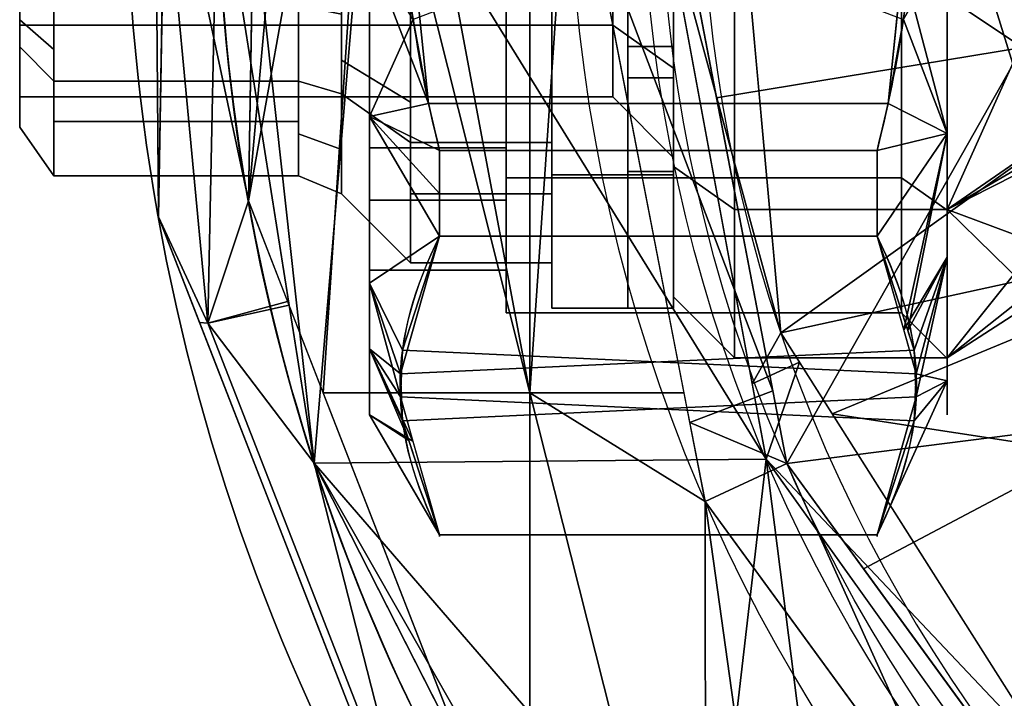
# Model space of a CAD drawing. Header units: millimetres. Extents: x -72 to 72, y -168 to 68.
# Tile 22 of 256: x -72 to -39, y -28 to -6. Entities that reach past the tile are written whole.
import ezdxf

# ---------------------------------------------------------------- set-up
doc = ezdxf.new("R2010")
doc.units = ezdxf.units.MM
for name, color, linetype, true_color in [('100', 7, 'Continuous', 0xffffff), ('102', 7, 'Continuous', 0xffffff), ('103', 7, 'Continuous', 0xffffff)]:
    doc.layers.add(name, color=color, linetype=linetype, true_color=true_color)

msp = doc.modelspace()

# ---------------------------------------------------------------- linework, layer by layer
at = {"layer": '100', "color": 163, "linetype": 'Continuous', "extrusion": (1, 1.15648e-15, -1.73472e-15)}
msp.add_circle((0, 0, -48), 16.625, dxfattribs=at)
at = {"layer": '100', "color": 163, "linetype": 'Continuous', "extrusion": (1, 0, 0)}
msp.add_circle((0, 0, -41), 16.625, dxfattribs=at)
at = {"layer": '100', "color": 163, "linetype": 'Continuous', "extrusion": (-1, 0, 0)}
msp.add_circle((0, 0, 50), 14.624, dxfattribs=at)
at = {"layer": '100', "color": 163, "linetype": 'Continuous', "extrusion": (0, 0, -1)}
for centre, radius, start, end in [((0, 0, -94), 68, 283.06797, 256.93203), ((0, 0, -81), 65, 283.06797, 256.93203), ((0, 0, -97), 51.024, 286.7388, 253.2612), ((0, 0, -80.215), 50.45, 286.0923, 253.9077)]:
    msp.add_arc(centre, radius, start, end, dxfattribs=at)
at = {"layer": '100', "color": 163, "linetype": 'Continuous'}
for centre, radius, start, end in [((0, 0, 84), 68, 283.06797, 256.93203), ((0, 0, 81), 53.418, 285.9698, 254.0302), ((0, 0, 97.321), 49.087, 286.8231, 253.1769), ((0, 0, 97), 65, 180, 216)]:
    msp.add_arc(centre, radius, start, end, dxfattribs=at)
for points in [[(-54.723, 17.781, 81), (-54.723, -17.781, 81), (-58.054, 0, 81)], [(-54.723, -17.781, 81), (-54.723, 17.781, 81), (-53.395, 1.562, 81)], [(-50, -10.341, -10.341), (-50, 10.341, 10.341), (-50, 14.624)], [(-50, 14.624), (-50, 10.341, -10.341), (-50, 0, -14.624), (-50, -10.341, -10.341)], [(-62.946, 0, 81), (-63.981, -11.465, 81), (-63.556, 13.623, 81)], [(-50, 10.341, 10.341), (-50, -10.341, -10.341), (-50, -14.624)], [(-50, -14.624), (-50, -10.341, 10.341), (-50, 0, 14.624), (-50, 10.341, 10.341)], [(-50.427, 1.534, 80.215), (-38.522, 6.428, 74.637), (-38.522, -6.428, 74.637)], [(-66.934, -11.994, 84), (-66.68, 3.015, 84), (-67.054, 2.997, 81.879)], [(-67.054, 2.997, 96.121), (-66.68, 3.015, 94), (-66.934, -11.994, 94)], [(-67.054, 2.997, 81.879), (-63.738, 2.882, 81), (-63.981, -11.465, 81)], [(-63.981, -11.465, 81), (-65.311, -15.486, 81.879), (-67.054, 2.997, 81.879)], [(-67.054, 2.997, 81.879), (-65.311, -15.486, 81.879), (-66.934, -11.994, 84)], [(-66.934, -11.994, 94), (-65.311, -15.486, 96.121), (-67.054, 2.997, 96.121)], [(-65, 0, 97), (-67.054, 2.997, 96.121), (-65.311, -15.486, 96.121)], [(-46.959, -19.959, 97), (-50.99, 1.861, 97), (-56, 0, 97), (-57.318, -3.182, 97)], [(-53.395, 1.562, 81), (-49.656, -17.781, 81), (-54.723, -17.781, 81)], [(-38.522, -6.428, 74.637), (-48.582, -8.077, 80.215), (-50.427, 1.534, 80.215)], [(-65.311, -15.486, 96.121), (-62.64, -14.9, 97), (-65, 0, 97)], [(-63.682, -3.182, 97), (-65, 0, 97), (-61.819, -20.086, 97)], [(-48, 0, -16.624), (-48, -11.755, -11.755), (-50, -10.341, -10.341), (-50, 0, -14.624)], [(-48, -11.755, 11.755), (-48, 0, 16.624), (-50, 0, 14.624), (-50, -10.341, 10.341)], [(-41, -11.755, -11.755), (-48, -11.755, -11.755), (-48, 0, -16.624), (-41, 0, -16.624)], [(-41, 0, 16.624), (-48, 0, 16.624), (-48, -11.755, 11.755), (-41, -11.755, 11.755)], [(-41, -11.755, -11.755), (-41, 0, -16.624), (-38, -5.068, -14.004)], [(-41, 0, 16.624), (-41, -11.755, 11.755), (-38, -9.675, 11.321)], [(-38, -9.675, 11.321), (-38, -0.009, 14.892), (-41, 0, 16.624)], [(-66.934, -11.994, 94), (-66.731, -0.021, 94), (-66.731, -0.021, 84), (-66.934, -11.994, 84)], [(-63.981, -11.465, 81), (-62.946, 0, 81), (-62.229, -1.729, 81)], [(-58.771, -1.729, 81), (-58.054, 0, 81), (-54.723, -17.781, 81)], [(-46.472, -15.807, 97.321), (-47.779, -1.416, 97.321), (-50.374, -1.477, 97)], [(-50.374, -1.477, 97), (-47.416, -17.484, 97), (-46.472, -15.807, 97.321)], [(-62.229, -1.729, 81), (-60.5, -2.446, 81), (-61.52, -17.781, 81), (-63.981, -11.465, 81)], [(-54.723, -17.781, 81), (-61.52, -17.781, 81), (-60.5, -2.446, 81), (-58.771, -1.729, 81)], [(-52.717, -1.943, 81), (-49.78, -1.834, 80.215), (-46.732, -17.714, 80.215)], [(-46.732, -17.714, 80.215), (-49.468, -18.753, 81), (-52.717, -1.943, 81)], [(-32.433, -5.767, 100), (-32.028, -2.269, 100), (-47.625, -3.114, 97.321)], [(-61.819, -20.086, 97), (-60.5, -4.5, 97), (-63.682, -3.182, 97)], [(-46.959, -19.959, 97), (-57.318, -3.182, 97), (-60.5, -4.5, 97), (-61.819, -20.086, 97)], [(-32.433, -5.767, 100), (-47.625, -3.114, 97.321), (-46.472, -15.807, 97.321)], [(-38, -5.068, -14.004), (-38, -9.998, -9.892), (-41, -11.755, -11.755)], [(-46.472, -15.807, 97.321), (-29.268, -12.042, 100), (-32.433, -5.767, 100)], [(-46.275, -20.096, 80.215), (-48.582, -8.077, 80.215), (-38.522, -6.428, 74.637)], [(-38.522, -6.428, 74.637), (-34.347, -18.588, 74.637), (-46.275, -20.096, 80.215)], [(-41, -11.755, 11.755), (-38, -10.223, 10.356), (-38, -9.675, 11.321)], [(-41, -11.755, -11.755), (-38, -9.998, -9.892), (-38, -12.866, -7.501)], [(-48, -11.755, -11.755), (-48, -16.624), (-50, -14.624), (-50, -10.341, -10.341)], [(-48, -16.624), (-48, -11.755, 11.755), (-50, -10.341, 10.341), (-50, -14.624)], [(-38, -14.683, 2.489), (-38, -10.223, 10.356), (-41, -11.755, 11.755)], [(-63.981, -11.465, 81), (-62.69, -14.779, 81), (-65.311, -15.486, 81.879)], [(-41, -16.624), (-48, -16.624), (-48, -11.755, -11.755), (-41, -11.755, -11.755)], [(-41, -11.755, 11.755), (-48, -11.755, 11.755), (-48, -16.624), (-41, -16.624)], [(-41, -16.624), (-41, -11.755, -11.755), (-38, -12.866, -7.501)], [(-41, -11.755, 11.755), (-41, -16.624), (-38, -14.683, 2.489)], [(-65.311, -15.486, 81.879), (-65.583, -15.461, 84), (-66.934, -11.994, 84)], [(-66.934, -11.994, 84), (-61.647, -25.564, 84), (-61.647, -25.564, 94), (-66.934, -11.994, 94)], [(-66.934, -11.994, 94), (-65.583, -15.461, 94), (-65.311, -15.486, 96.121)], [(-46.472, -15.807, 97.321), (-44.787, -18.464, 97.321), (-29.268, -12.042, 100)], [(-24.453, -21.588, 100), (-29.268, -12.042, 100), (-44.787, -18.464, 97.321)], [(-38, -12.866, -7.501), (-38, -14.251, 0.117), (-41, -16.624)], [(-41, -16.624), (-38, -14.251, 0.117), (-38, -14.683, 2.489)], [(-58.57, -32.784, 81.879), (-65.311, -15.486, 81.879), (-62.69, -14.779, 81), (-56.162, -31.531, 81)], [(-61.819, -20.086, 97), (-62.64, -14.9, 97), (-65.311, -15.486, 96.121)], [(-58.755, -32.986, 84), (-65.583, -15.461, 84), (-65.311, -15.486, 81.879), (-58.57, -32.784, 81.879)], [(-58.57, -32.784, 96.121), (-65.311, -15.486, 96.121), (-65.583, -15.461, 94), (-58.755, -32.986, 94)], [(-61.819, -20.086, 97), (-65.311, -15.486, 96.121), (-58.57, -32.784, 96.121)], [(-47.416, -17.484, 97), (-45.863, -16.767, 97.321), (-46.472, -15.807, 97.321)], [(-45.863, -16.767, 97.321), (-47.416, -17.484, 97), (-46.959, -19.959, 97)], [(-37.488, -29.974, 97.321), (-45.863, -16.767, 97.321), (-46.959, -19.959, 97)], [(-61.52, -17.781, 81), (-54.723, -17.781, 81), (-54.723, -35.001, 81), (-54.871, -34.845, 81)], [(-54.723, -17.781, 81), (-49.656, -17.781, 81), (-48.965, -21.351, 81)], [(-48.965, -21.351, 81), (-48.946, -33.116, 81), (-50.675, -33.832, 81), (-54.723, -17.781, 81)], [(-50.675, -33.832, 81), (-51.391, -35.561, 81), (-54.723, -35.001, 81), (-54.723, -17.781, 81)], [(-49.468, -18.753, 81), (-46.732, -17.714, 80.215), (-46.275, -20.096, 80.215)], [(-46.275, -20.096, 80.215), (-48.965, -21.351, 81), (-49.468, -18.753, 81)], [(-34.347, -18.588, 74.637), (-43.75, -23.56, 80.215), (-46.275, -20.096, 80.215)], [(-44.787, -18.464, 97.321), (-36.22, -31.973, 97.321), (-24.453, -21.588, 100)], [(-33.974, -36.975, 80.215), (-43.75, -23.56, 80.215), (-34.347, -18.588, 74.637)], [(-61.819, -20.086, 97), (-51.591, -31.92, 97), (-48.242, -31.116, 97), (-46.959, -19.959, 97)], [(-48.242, -31.116, 97), (-45.305, -32.916, 97), (-46.959, -19.959, 97)], [(-34.047, -38.004, 97), (-46.959, -19.959, 97), (-45.305, -32.916, 97), (-44.501, -36.265, 97)], [(-46.959, -19.959, 97), (-38.991, -31.095, 97), (-37.488, -29.974, 97.321)], [(-61.819, -20.086, 97), (-52.586, -38.206, 97), (-53.39, -34.857, 97)], [(-53.39, -34.857, 97), (-51.591, -31.92, 97), (-61.819, -20.086, 97)], [(-58.57, -32.784, 96.121), (-56.05, -31.407, 97), (-61.819, -20.086, 97)], [(-40.464, -32.976, 81), (-48.965, -21.351, 81), (-46.275, -20.096, 80.215)], [(-46.275, -20.096, 80.215), (-38.22, -31.15, 80.215), (-40.464, -32.976, 81)], [(-48.965, -21.351, 81), (-35.19, -40.189, 81), (-46.5, -35.561, 81), (-47.216, -33.832, 81)], [(-47.216, -33.832, 81), (-48.946, -33.116, 81), (-48.965, -21.351, 81)], [(-57.404, -36.453, 94), (-61.647, -25.564, 94), (-61.647, -25.564, 84), (-57.404, -36.453, 84)]]:
    msp.add_3dface(points, dxfattribs=at)
at = {"layer": '102', "color": 72, "linetype": 'Continuous', "extrusion": (1, 0, 0)}
for centre, radius in [((0, 0, -54), 15), ((0, 0, -58.65), 13.5), ((0, 0, -70.38), 10.65)]:
    msp.add_circle(centre, radius, dxfattribs=at)
at = {"layer": '102', "color": 72, "linetype": 'Continuous', "extrusion": (-1, 0, 0)}
for centre, radius in [((0, 0, 50), 15), ((0, 0, 54), 13.5), ((0, 0, 62.328), 10.65), ((0, 0, 50), 10.05), ((0, 0, 71.5), 9.05), ((0, 0, 71.5), 8.05)]:
    msp.add_circle(centre, radius, dxfattribs=at)
at = {"layer": '102', "color": 72, "linetype": 'Continuous', "extrusion": (1, 5.78241e-16, 0)}
for centre, radius in [((0, 0, -60.914), 11.236), ((0, 0, -52), 8.05)]:
    msp.add_circle(centre, radius, dxfattribs=at)
at = {"layer": '102', "color": 72, "linetype": 'Continuous'}
for points in [[(-71.5, 0, -9.05), (-71.5, -6.399, -6.399), (-71.5, -5.692, -5.692), (-71.5, 0, -8.05)], [(-70.38, 0, -10.65), (-70.38, -6.489, -7.962), (-71.5, -5.514, -6.766), (-71.5, 0, -9.05)], [(-71.5, 0, 9.05), (-71.5, -5.514, 6.766), (-70.38, -6.489, 7.962), (-70.38, 0, 10.65)], [(-60.914, 0, 11.236), (-60.914, -6.846, 8.4), (-58.65, -8.226, 10.093), (-58.65, 0, 13.5)], [(-54, 0, -15), (-54, -10.607, -10.607), (-54, -9.546, -9.546), (-54, 0, -13.5)], [(-54, -10.607, 10.607), (-54, 0, 15), (-54, 0, 13.5), (-54, -9.546, 9.546)], [(-54, 0, -15), (-50, 0, -15), (-50, -10.607, -10.607), (-54, -10.607, -10.607)], [(-50, -10.607, -10.607), (-50, 0, -15), (-50, 0, -10.05), (-50, -7.106, -7.106)], [(-71.5, -6.399, 6.399), (-71.5, 0, 9.05), (-71.5, 0, 8.05), (-71.5, -5.692, 5.692)], [(-58.65, 0, -13.5), (-58.65, -8.226, -10.093), (-60.914, -6.846, -8.4), (-60.914, 0, -11.236)], [(-54, -10.607, 10.607), (-50, -10.607, 10.607), (-50, 0, 15), (-54, 0, 15)], [(-50, -7.106, 7.106), (-50, 0, 10.05), (-50, 0, 15), (-50, -10.607, 10.607)], [(-70.38, -7.531, -7.531), (-70.38, -2.117, -9.773), (-62.328, -2.117, -9.773), (-62.328, -7.531, -7.531)], [(-62.328, -7.531, 7.531), (-62.328, -2.117, 9.773), (-70.38, -2.117, 9.773), (-70.38, -7.531, 7.531)], [(-58.65, -9.546, -9.546), (-58.65, -2.684, -12.388), (-54, -2.684, -12.388), (-54, -9.546, -9.546)], [(-54, -9.546, 9.546), (-54, -2.684, 12.388), (-58.65, -2.684, 12.388), (-58.65, -9.546, 9.546)], [(-71.5, -5.692, 5.692), (-71.5, -3.817, 6.469), (-52, -3.817, 6.469), (-52, -5.692, 5.692)], [(-52, -5.692, -5.692), (-52, -3.817, -6.469), (-71.5, -3.817, -6.469), (-71.5, -5.692, -5.692)], [(-50, -7.106, -7.106), (-50, -4.765, -8.076), (-52, -3.817, -6.469), (-52, -5.692, -5.692)], [(-52, -5.692, 5.692), (-52, -3.817, 6.469), (-50, -4.765, 8.076), (-50, -7.106, 7.106)], [(-60.914, -7.945, 7.945), (-60.914, -5.327, 9.029), (-62.328, -5.05, 8.558), (-62.328, -7.531, 7.531)], [(-62.328, -7.531, -7.531), (-62.328, -5.05, -8.558), (-60.914, -5.327, -9.029), (-60.914, -7.945, -7.945)], [(-70.38, -7.531, 7.531), (-70.38, -6.489, 7.962), (-71.5, -5.514, 6.766), (-71.5, -6.399, 6.399)], [(-71.5, -6.399, -6.399), (-71.5, -5.514, -6.766), (-70.38, -6.489, -7.962), (-70.38, -7.531, -7.531)], [(-71.5, -5.692, -5.692), (-71.5, -8.05), (-52, -8.05), (-52, -5.692, -5.692)], [(-52, -5.692, 5.692), (-52, -8.05), (-71.5, -8.05), (-71.5, -5.692, 5.692)], [(-71.5, -6.399, -6.399), (-71.5, -9.05), (-71.5, -8.05), (-71.5, -5.692, -5.692)], [(-71.5, -9.05), (-71.5, -6.399, 6.399), (-71.5, -5.692, 5.692), (-71.5, -8.05)], [(-50, -7.106, 7.106), (-50, -10.05), (-52, -8.05), (-52, -5.692, 5.692)], [(-52, -5.692, -5.692), (-52, -8.05), (-50, -10.05), (-50, -7.106, -7.106)], [(-70.38, -7.531, -7.531), (-70.38, -10.65), (-71.5, -9.05), (-71.5, -6.399, -6.399)], [(-71.5, -6.399, 6.399), (-71.5, -9.05), (-70.38, -10.65), (-70.38, -7.531, 7.531)], [(-58.65, -9.546, 9.546), (-58.65, -8.226, 10.093), (-60.914, -6.846, 8.4), (-60.914, -7.945, 7.945)], [(-60.914, -7.945, -7.945), (-60.914, -6.846, -8.4), (-58.65, -8.226, -10.093), (-58.65, -9.546, -9.546)], [(-50, -10.607, 10.607), (-50, -15), (-50, -10.05), (-50, -7.106, 7.106)], [(-50, -15), (-50, -10.607, -10.607), (-50, -7.106, -7.106), (-50, -10.05)], [(-70.38, -7.531, 7.531), (-70.38, -8.862, 4.317), (-62.328, -8.862, 4.317), (-62.328, -7.531, 7.531)], [(-62.328, -7.531, -7.531), (-62.328, -8.862, -4.317), (-70.38, -8.862, -4.317), (-70.38, -7.531, -7.531)], [(-60.914, -7.945, -7.945), (-60.914, -9.778, -3.52), (-62.328, -9.268, -3.336), (-62.328, -7.531, -7.531)], [(-62.328, -7.531, 7.531), (-62.328, -9.268, 3.336), (-60.914, -9.778, 3.52), (-60.914, -7.945, 7.945)], [(-58.65, -9.546, -9.546), (-58.65, -13.5), (-60.914, -11.236), (-60.914, -7.945, -7.945)], [(-60.914, -7.945, 7.945), (-60.914, -11.236), (-58.65, -13.5), (-58.65, -9.546, 9.546)], [(-70.38, -10.65), (-70.38, -8.862, -4.317), (-62.328, -8.862, -4.317), (-62.328, -10.65)], [(-62.328, -10.65), (-62.328, -8.862, 4.317), (-70.38, -8.862, 4.317), (-70.38, -10.65)], [(-60.914, -11.236), (-60.914, -9.778, 3.52), (-62.328, -9.268, 3.336), (-62.328, -10.65)], [(-62.328, -10.65), (-62.328, -9.268, -3.336), (-60.914, -9.778, -3.52), (-60.914, -11.236)], [(-58.65, -9.546, 9.546), (-58.65, -11.233, 5.472), (-54, -11.233, 5.472), (-54, -9.546, 9.546)], [(-54, -9.546, -9.546), (-54, -11.233, -5.472), (-58.65, -11.233, -5.472), (-58.65, -9.546, -9.546)], [(-54, -10.607, -10.607), (-54, -15), (-54, -13.5), (-54, -9.546, -9.546)], [(-54, -15), (-54, -10.607, 10.607), (-54, -9.546, 9.546), (-54, -13.5)], [(-54, -15), (-50, -15), (-50, -10.607, 10.607), (-54, -10.607, 10.607)], [(-54, -10.607, -10.607), (-50, -10.607, -10.607), (-50, -15), (-54, -15)], [(-58.65, -13.5), (-58.65, -11.233, -5.472), (-54, -11.233, -5.472), (-54, -13.5)], [(-54, -13.5), (-54, -11.233, 5.472), (-58.65, -11.233, 5.472), (-58.65, -13.5)]]:
    msp.add_3dface(points, dxfattribs=at)
at = {"layer": '103', "color": 72, "linetype": 'Continuous'}
for p, q in [((-43.309, -9.808, -20.25), (-57.691, -9.808, -20.25)), ((-57.691, -9.808, 20.25), (-43.309, -9.808, 20.25)), ((-43.309, -12.633, 18.619), (-57.691, -12.633, 18.619)), ((-57.691, -12.633, -18.619), (-43.309, -12.633, -18.619)), ((-57.691, -22.441, 1.631), (-43.309, -22.441, 1.631)), ((-43.309, -22.441, -1.631), (-57.691, -22.441, -1.631))]:
    msp.add_line(p, q, dxfattribs=at)
at = {"layer": '103', "color": 72, "linetype": 'Continuous', "extrusion": (-1, 0, 0)}
for centre, radius in [((0, 0, 60), 18.5), ((0, 0, 41), 16.645), ((0, 0, 55.5), 15.146), ((0, 0, 50), 15), ((0, 0, 51.5), 10.5), ((0, 0, 50), 10.5)]:
    msp.add_circle(centre, radius, dxfattribs=at)
at = {"layer": '103', "color": 72, "linetype": 'Continuous', "extrusion": (1, 0, 0)}
for centre, radius in [((0, 0, -41), 18.5), ((0, 0, -51.5), 15), ((0, 0, -42.5), 15.146), ((0, 0, -60), 13.75)]:
    msp.add_circle(centre, radius, dxfattribs=at)
at = {"layer": '103', "color": 72, "linetype": 'Continuous', "extrusion": (1, 5.78241e-16, 0)}
msp.add_circle((0, 0, -55.5), 13.75, dxfattribs=at)
for start, end in [(115.8419, 124.1581), (235.8419, 244.1581), (175.8419, 184.1581)]:
    msp.add_arc((0, 0, -57.691), 22.5, start, end, dxfattribs=at)
at = {"layer": '103', "color": 72, "linetype": 'Continuous', "extrusion": (-1, 0, 0)}
for start, end in [(295.8419, 304.1581), (55.8419, 64.1581), (355.8419, 4.1581)]:
    msp.add_arc((0, 0, 43.309), 22.5, start, end, dxfattribs=at)
at = {"layer": '103', "color": 72, "linetype": 'Continuous'}
for points in [[(-57.691, -9.808, -20.25), (-58.5, -6.593, -20.25), (-58.989, -3.302, -20.25), (-58.99, 3.294, -20.25), (-58.493, 6.62, -20.25), (-57.691, 9.808, -20.25)], [(-57.691, 9.808, 20.25), (-58.493, 6.62, 20.25), (-58.99, 3.294, 20.25), (-58.989, -3.302, 20.25), (-58.5, -6.593, 20.25), (-57.691, -9.808, 20.25)], [(-43.309, 9.808, -20.25), (-42.507, 6.62, -20.25), (-42.01, 3.294, -20.25), (-42.011, -3.302, -20.25), (-42.5, -6.593, -20.25), (-43.309, -9.808, -20.25)], [(-43.309, -9.808, 20.25), (-42.5, -6.593, 20.25), (-42.011, -3.302, 20.25), (-42.01, 3.294, 20.25), (-42.507, 6.62, 20.25), (-43.309, 9.808, 20.25)], [(-57.691, -22.441, -1.631), (-58.501, -20.831, -4.419), (-58.986, -19.205, -7.236), (-58.993, -15.904, -12.953), (-58.502, -14.246, -15.825), (-57.691, -12.633, -18.619)], [(-57.691, -12.633, 18.619), (-58.501, -14.243, 15.831), (-58.986, -15.869, 13.014), (-58.993, -19.17, 7.297), (-58.502, -20.828, 4.425), (-57.691, -22.441, 1.631)], [(-43.309, -12.633, -18.619), (-42.499, -14.243, -15.831), (-42.014, -15.869, -13.014), (-42.007, -19.17, -7.297), (-42.498, -20.828, -4.425), (-43.309, -22.441, -1.631)], [(-43.309, -22.441, 1.631), (-42.499, -20.831, 4.419), (-42.014, -19.205, 7.236), (-42.007, -15.904, 12.953), (-42.498, -14.246, 15.825), (-43.309, -12.633, 18.619)]]:
    msp.add_open_spline(points, degree=3, knots=[0, 0, 0, 0, 0.5, 0.5, 1, 1, 1, 1], dxfattribs=at)
for points in [[(-41, 3.212, 18.219), (-41, -9.25, 16.021), (-41, -11.77, 11.77), (-41, 0, 16.646)], [(-41, -9.25, -16.021), (-41, 3.212, -18.219), (-41, 0, -16.646), (-41, -11.77, -11.77)], [(-58.981, 0.773, -20.25), (-58.054, -8.262, -20.25), (-60, -3.212, -18.219)], [(-42.435, -5.509, -20.25), (-42.946, -8.262, -20.25), (-58.054, -8.262, -20.25), (-58.981, 0.773, -20.25)], [(-58.565, -5.509, 20.25), (-58.054, -8.262, 20.25), (-42.946, -8.262, 20.25), (-42.019, 0.773, 20.25)], [(-60, -14.172, 11.892), (-60, -3.212, 18.219), (-60, 0, 13.75), (-60, -9.723, 9.723)], [(-55.5, 0, 15.146), (-55.5, -10.709, 10.709), (-55.5, -9.723, 9.723), (-55.5, 0, 13.75)], [(-55.5, -10.709, -10.709), (-55.5, 0, -15.146), (-55.5, 0, -13.75), (-55.5, -9.723, -9.723)], [(-55.5, 0, 15.146), (-42.5, 0, 15.146), (-42.5, -10.709, 10.709), (-55.5, -10.709, 10.709)], [(-55.5, -10.709, -10.709), (-42.5, -10.709, -10.709), (-42.5, 0, -15.146), (-55.5, 0, -15.146)], [(-51.5, 0, -15), (-51.5, -10.607, -10.607), (-51.5, -7.425, -7.425), (-51.5, 0, -10.5)], [(-51.5, -10.607, 10.607), (-51.5, 0, 15), (-51.5, 0, 10.5), (-51.5, -7.425, 7.425)], [(-51.5, 0, -10.5), (-51.5, -6.398, -7.85), (-50, -6.398, -7.85), (-50, 0, -10.5)], [(-50, 0, 15), (-51.5, 0, 15), (-51.5, -10.607, 10.607), (-50, -10.607, 10.607)], [(-50, -10.607, -10.607), (-50, 0, -15), (-50, 0, -10.5), (-50, -7.425, -7.425)], [(-42.5, 0, -15.146), (-42.5, -10.709, -10.709), (-41, -11.77, -11.77), (-41, 0, -16.646)], [(-42.5, -10.709, 10.709), (-42.5, 0, 15.146), (-41, 0, 16.646), (-41, -11.77, 11.77)], [(-60, -9.723, -9.723), (-60, 0, -13.75), (-60, -3.212, -18.219), (-60, -14.172, -11.892)], [(-50, 0, 10.5), (-50, -6.398, 7.85), (-51.5, -6.398, 7.85), (-51.5, 0, 10.5)], [(-50, -10.607, -10.607), (-51.5, -10.607, -10.607), (-51.5, 0, -15), (-50, 0, -15)], [(-50, 0, 15), (-50, -10.607, 10.607), (-50, -7.425, 7.425), (-50, 0, 10.5)], [(-55.5, -9.723, -9.723), (-55.5, -2.733, -12.618), (-60, -2.733, -12.618), (-60, -9.723, -9.723)], [(-60, -9.723, 9.723), (-60, -2.733, 12.618), (-55.5, -2.733, 12.618), (-55.5, -9.723, 9.723)], [(-60, -8.692, -15.055), (-60, -3.212, -18.219), (-58.054, -8.262, -20.25)], [(-58.565, -5.509, 20.25), (-60, -3.212, 18.219), (-60, -8.692, 15.055)], [(-41, -9.25, 16.021), (-41, -3.019, 17.12), (-42.474, -3.659, 20.25)], [(-41, -3.019, -17.12), (-41, -9.25, -16.021), (-42.435, -5.509, -20.25)], [(-42.474, -3.659, 20.25), (-42.946, -8.262, 20.25), (-41, -9.25, 16.021)], [(-60, -8.692, 15.055), (-58.054, -8.262, 20.25), (-58.565, -5.509, 20.25)], [(-42.946, -8.262, -20.25), (-42.435, -5.509, -20.25), (-41, -9.25, -16.021)], [(-51.5, -7.425, 7.425), (-51.5, -6.398, 7.85), (-50, -6.398, 7.85), (-50, -7.425, 7.425)], [(-50, -7.425, -7.425), (-50, -6.398, -7.85), (-51.5, -6.398, -7.85), (-51.5, -7.425, -7.425)], [(-51.5, -10.607, -10.607), (-51.5, -15), (-51.5, -10.5), (-51.5, -7.425, -7.425)], [(-51.5, -15), (-51.5, -10.607, 10.607), (-51.5, -7.425, 7.425), (-51.5, -10.5)], [(-51.5, -7.425, -7.425), (-51.5, -10.5), (-50, -10.5), (-50, -7.425, -7.425)], [(-50, -7.425, 7.425), (-50, -10.5), (-51.5, -10.5), (-51.5, -7.425, 7.425)], [(-50, -10.607, 10.607), (-50, -15), (-50, -10.5), (-50, -7.425, 7.425)], [(-50, -15), (-50, -10.607, -10.607), (-50, -7.425, -7.425), (-50, -10.5)], [(-57.691, -9.808, 20.25), (-58.054, -8.262, 20.25), (-60, -8.692, 15.055)], [(-60, -8.692, -15.055), (-58.054, -8.262, -20.25), (-57.691, -9.808, -20.25)], [(-58.054, -8.262, 20.25), (-57.691, -9.808, 20.25), (-43.309, -9.808, 20.25), (-42.946, -8.262, 20.25)], [(-42.946, -8.262, -20.25), (-43.309, -9.808, -20.25), (-57.691, -9.808, -20.25), (-58.054, -8.262, -20.25)], [(-41, -9.25, -16.021), (-43.309, -9.808, -20.25), (-42.946, -8.262, -20.25)], [(-41, -9.25, 16.021), (-42.946, -8.262, 20.25), (-43.309, -9.808, 20.25)], [(-60, -8.692, -15.055), (-57.691, -11.22, -19.434), (-57.691, -12.633, -18.619)], [(-57.691, -12.633, 18.619), (-57.691, -11.22, 19.434), (-60, -8.692, 15.055), (-60, -14.172, 11.892)], [(-60, -8.692, 15.055), (-57.691, -11.22, 19.434), (-57.691, -9.808, 20.25)], [(-57.691, -9.808, -20.25), (-57.691, -11.22, -19.434), (-60, -8.692, -15.055)], [(-60, -14.172, -11.892), (-60, -8.692, -15.055), (-57.691, -12.633, -18.619)], [(-42.431, -15.712, -13.286), (-43.309, -12.633, -18.619), (-41, -9.25, -16.021)], [(-41, -9.25, 16.021), (-43.309, -12.633, 18.619), (-42.297, -15.734, 13.249)], [(-43.309, -9.808, 20.25), (-43.309, -12.633, 18.619), (-41, -9.25, 16.021)], [(-43.309, -12.633, -18.619), (-43.309, -9.808, -20.25), (-41, -9.25, -16.021)], [(-41, -9.25, -16.021), (-41, -13.317, -11.174), (-42.431, -15.712, -13.286)], [(-42.297, -15.734, 13.249), (-41, -13.317, 11.174), (-41, -9.25, 16.021)], [(-41, -11.77, 11.77), (-41, -9.25, 16.021), (-41, -17.384, 6.327)], [(-41, -17.384, -6.327), (-41, -9.25, -16.021), (-41, -11.77, -11.77)], [(-60, -14.172, -11.892), (-60, -18.5), (-60, -13.75), (-60, -9.723, -9.723)], [(-60, -18.5), (-60, -14.172, 11.892), (-60, -9.723, 9.723), (-60, -13.75)], [(-55.5, -9.723, 9.723), (-55.5, -11.441, 5.574), (-60, -11.441, 5.574), (-60, -9.723, 9.723)], [(-60, -9.723, -9.723), (-60, -11.441, -5.574), (-55.5, -11.441, -5.574), (-55.5, -9.723, -9.723)], [(-43.309, -12.633, -18.619), (-57.691, -12.633, -18.619), (-57.691, -9.808, -20.25), (-43.309, -9.808, -20.25)], [(-43.309, -9.808, 20.25), (-57.691, -9.808, 20.25), (-57.691, -12.633, 18.619), (-43.309, -12.633, 18.619)], [(-55.5, -10.709, 10.709), (-55.5, -15.146), (-55.5, -13.75), (-55.5, -9.723, 9.723)], [(-55.5, -9.723, -9.723), (-55.5, -13.75), (-55.5, -15.146), (-55.5, -10.709, -10.709)], [(-50, -15), (-51.5, -15), (-51.5, -10.607, -10.607), (-50, -10.607, -10.607)], [(-50, -10.607, 10.607), (-51.5, -10.607, 10.607), (-51.5, -15), (-50, -15)], [(-55.5, -10.709, 10.709), (-42.5, -10.709, 10.709), (-42.5, -15.146), (-55.5, -15.146)], [(-55.5, -15.146), (-42.5, -15.146), (-42.5, -10.709, -10.709), (-55.5, -10.709, -10.709)], [(-42.5, -10.709, -10.709), (-42.5, -15.146), (-41, -16.646), (-41, -11.77, -11.77)], [(-42.5, -15.146), (-42.5, -10.709, 10.709), (-41, -11.77, 11.77), (-41, -16.646)], [(-55.5, -13.75), (-55.5, -11.441, -5.574), (-60, -11.441, -5.574), (-60, -13.75)], [(-60, -13.75), (-60, -11.441, 5.574), (-55.5, -11.441, 5.574), (-55.5, -13.75)], [(-41, -17.384, 6.327), (-41, -16.646), (-41, -11.77, 11.77)], [(-41, -11.77, -11.77), (-41, -16.646), (-41, -17.384, -6.327)], [(-57.691, -12.633, -18.619), (-58.913, -16.378, -12.132), (-60, -14.172, -11.892)], [(-60, -14.172, 11.892), (-58.981, -17.159, 10.78), (-57.691, -12.633, 18.619)], [(-42.087, -16.378, 12.132), (-43.309, -12.633, 18.619), (-57.691, -12.633, 18.619), (-58.981, -17.159, 10.78)], [(-58.913, -16.378, -12.132), (-57.691, -12.633, -18.619), (-43.309, -12.633, -18.619), (-42.019, -17.159, -10.78)], [(-42.019, -17.159, -10.78), (-42.431, -15.712, -13.286), (-41, -13.317, -11.174)], [(-41, -13.317, 11.174), (-42.297, -15.734, 13.249), (-42.087, -16.378, 12.132)], [(-41, -13.317, 11.174), (-42.087, -16.378, 12.132), (-42.019, -17.915, 9.47)], [(-42.019, -17.159, -10.78), (-41, -13.317, -11.174), (-41, -17.384, -6.327)], [(-42.019, -17.915, 9.47), (-41, -17.384, 6.327), (-41, -13.317, 11.174)], [(-60, -14.172, -11.892), (-58.913, -16.378, -12.132), (-58.981, -17.915, -9.47)], [(-58.981, -17.915, -9.47), (-60, -16.336, -5.946), (-60, -14.172, -11.892)], [(-58.981, -17.159, 10.78), (-60, -14.172, 11.892), (-60, -16.336, 5.946)], [(-58.981, -17.915, -9.47), (-58.569, -19.362, -6.964), (-60, -16.336, -5.946)], [(-60, -18.5), (-60, -16.336, -5.946), (-58.569, -19.362, -6.964)], [(-58.703, -19.34, 7.001), (-60, -16.336, 5.946), (-60, -18.5)], [(-60, -16.336, 5.946), (-58.913, -18.696, 8.118), (-58.981, -17.159, 10.78)], [(-60, -16.336, 5.946), (-58.703, -19.34, 7.001), (-58.913, -18.696, 8.118)], [(-58.981, -17.159, 10.78), (-58.913, -18.696, 8.118), (-42.019, -17.915, 9.47), (-42.087, -16.378, 12.132)], [(-58.981, -17.915, -9.47), (-58.913, -16.378, -12.132), (-42.019, -17.159, -10.78), (-42.087, -18.696, -8.118)], [(-41, -17.384, 6.327), (-41, -17.384, -6.327), (-41, -16.646)], [(-41, -17.384, -6.327), (-42.087, -18.696, -8.118), (-42.019, -17.159, -10.78)], [(-43.309, -22.441, -1.631), (-42.087, -18.696, -8.118), (-41, -17.384, -6.327)], [(-41, -17.384), (-43.309, -22.441), (-43.309, -22.441, -1.631)], [(-43.309, -22.441, 1.631), (-43.309, -22.441), (-41, -17.384), (-41, -17.384, 6.327)], [(-41, -17.384, 6.327), (-42.019, -17.915, 9.47), (-43.309, -22.441, 1.631)], [(-41, -17.384, -6.327), (-41, -17.384), (-43.309, -22.441, -1.631)], [(-42.087, -18.696, -8.118), (-43.309, -22.441, -1.631), (-57.691, -22.441, -1.631), (-58.981, -17.915, -9.47)], [(-58.913, -18.696, 8.118), (-57.691, -22.441, 1.631), (-43.309, -22.441, 1.631), (-42.019, -17.915, 9.47)], [(-58.569, -19.362, -6.964), (-57.691, -22.441, -1.631), (-60, -18.5)], [(-60, -18.5), (-57.691, -22.441, 1.631), (-58.703, -19.34, 7.001)], [(-57.691, -22.441, -1.631), (-57.691, -22.441, 1.631), (-60, -18.5)], [(-43.309, -22.441, 1.631), (-57.691, -22.441, 1.631), (-57.691, -22.441, -1.631), (-43.309, -22.441, -1.631)]]:
    msp.add_3dface(points, dxfattribs=at)

doc.saveas('drawing.dxf')
